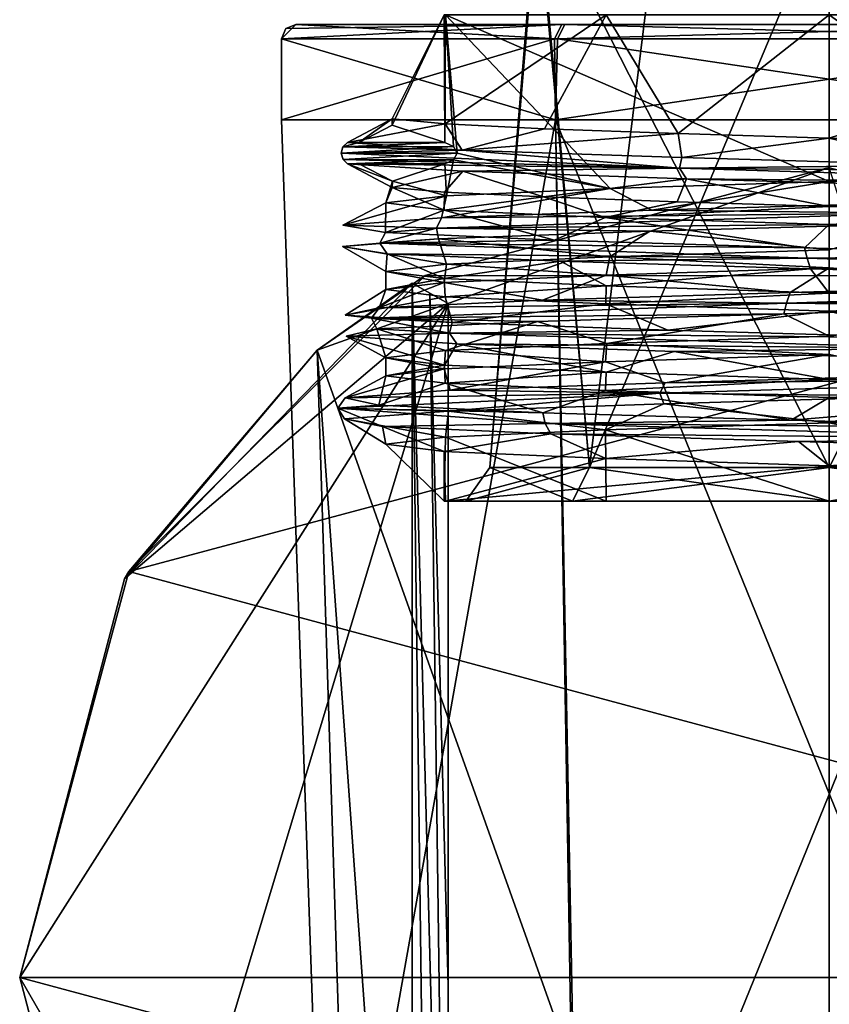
# Model space of a CAD drawing. Header units: millimetres. Extents: x -150 to 308, y -116 to 257.
# Tile 24 of 147: x 233 to 250, y -1 to 20. Entities that reach past the tile are written whole.
import ezdxf

# ---------------------------------------------------------------- set-up
doc = ezdxf.new("R2010")
doc.units = ezdxf.units.MM
doc.header["$LTSCALE"] = 81.481481
for name, color, linetype in [('123', 7, 'CONTINUOUS'), ('124', 7, 'CONTINUOUS'), ('125', 7, 'CONTINUOUS'), ('126', 7, 'CONTINUOUS'), ('129', 7, 'CONTINUOUS'), ('131', 7, 'CONTINUOUS'), ('132', 7, 'CONTINUOUS'), ('328', 7, 'CONTINUOUS'), ('329', 7, 'CONTINUOUS'), ('330', 7, 'CONTINUOUS'), ('331', 7, 'CONTINUOUS'), ('332', 7, 'CONTINUOUS'), ('333', 7, 'CONTINUOUS'), ('334', 7, 'CONTINUOUS'), ('335', 7, 'CONTINUOUS'), ('336', 7, 'CONTINUOUS'), ('339', 7, 'CONTINUOUS'), ('341', 7, 'CONTINUOUS'), ('342', 7, 'CONTINUOUS'), ('343', 7, 'CONTINUOUS'), ('344', 7, 'CONTINUOUS'), ('345', 7, 'CONTINUOUS'), ('374', 7, 'CONTINUOUS'), ('375', 7, 'CONTINUOUS'), ('376', 7, 'CONTINUOUS'), ('377', 7, 'CONTINUOUS'), ('55', 7, 'CONTINUOUS'), ('56', 7, 'CONTINUOUS'), ('57', 7, 'CONTINUOUS'), ('58', 7, 'CONTINUOUS'), ('59', 7, 'CONTINUOUS'), ('60', 7, 'CONTINUOUS'), ('64', 7, 'CONTINUOUS')]:
    doc.layers.add(name, color=color, linetype=linetype)

msp = doc.modelspace()

# ---------------------------------------------------------------- linework, layer by layer
at = {"layer": '123', "linetype": 'CONTINUOUS'}
for points in [[(241.514, 14.731, -84.1), (258.498, 14.723, -84.1), (235.289, 8.52, -84.1), (241.514, 14.731, -84.1)], [(258.498, 14.723, -84.1), (267, 0, -84.1), (235.289, 8.52, -84.1), (258.498, 14.723, -84.1)], [(235.289, 8.52, -84.1), (267, 0, -84.1), (233, 0, -84.1), (235.289, 8.52, -84.1)], [(233, 0, -84.1), (267, 0, -84.1), (264.711, -8.52, -84.1), (233, 0, -84.1)], [(241.502, -14.723, -84.1), (233, 0, -84.1), (264.711, -8.52, -84.1), (241.502, -14.723, -84.1)]]:
    msp.add_3dface(points, dxfattribs=at)
at = {"layer": '124', "linetype": 'CONTINUOUS'}
for points in [[(250, 17, -53.85), (241.514, 14.731, -84.1), (239.246, 13.166, -46.545), (250, 17, -53.85)], [(258.498, 14.723, -84.1), (241.514, 14.731, -84.1), (250, 17, -53.85), (258.498, 14.723, -84.1)], [(241.514, 14.731, -84.1), (235.289, 8.52, -84.1), (239.246, 13.166, -46.545), (241.514, 14.731, -84.1)], [(235.204, 8.37, -32.1), (241.242, 14.571, -32.1), (239.246, 13.166, -46.545), (235.204, 8.37, -32.1)], [(241.242, 14.571, -32.1), (241.242, 14.571, -34.374), (239.246, 13.166, -46.545), (241.242, 14.571, -32.1)], [(235.289, 8.52, -84.1), (235.204, 8.37, -32.1), (239.246, 13.166, -46.545), (235.289, 8.52, -84.1)], [(235.289, 8.52, -84.1), (233, 0, -84.1), (235.204, 8.37, -32.1), (235.289, 8.52, -84.1)], [(235.204, 8.37, -32.1), (233, 0, -84.1), (233, 0, -32.1), (235.204, 8.37, -32.1)]]:
    msp.add_3dface(points, dxfattribs=at)
at = {"layer": '125', "linetype": 'CONTINUOUS'}
for points in [[(241.242, 14.571, -34.374), (241.242, 14.571, -32.1), (241.614, 14.361, -33.981), (241.242, 14.571, -34.374)], [(241.614, 14.361, -33.981), (241.242, 14.571, -32.1), (242, 14.142, -33.609), (241.614, 14.361, -33.981)], [(242, 14.142, -33.609), (241.242, 14.571, -32.1), (242, 14.142, -32.1), (242, 14.142, -33.609)]]:
    msp.add_3dface(points, dxfattribs=at)
at = {"layer": '126', "linetype": 'CONTINUOUS'}
for points in [[(250, 17, -53.85), (239.246, 13.166, -46.545), (250, -17, -52.85), (250, 17, -53.85)], [(259.895, -13.823, -46.534), (250, 17, -53.85), (250, -17, -52.85), (259.895, -13.823, -46.534)], [(239.246, 13.166, -46.545), (241.242, 14.571, -34.374), (241.242, -14.571, -35.743), (239.246, 13.166, -46.545)], [(241.242, 14.571, -34.374), (241.614, 14.361, -33.981), (242, -14.142, -34.794), (241.242, 14.571, -34.374)], [(241.242, -14.571, -35.743), (241.242, 14.571, -34.374), (241.61, -14.363, -35.256), (241.242, -14.571, -35.743)], [(241.61, -14.363, -35.256), (241.242, 14.571, -34.374), (242, -14.142, -34.794), (241.61, -14.363, -35.256)], [(241.614, 14.361, -33.981), (242, 14.142, -33.609), (242, -0.18, -34.198), (241.614, 14.361, -33.981)], [(242, -14.142, -34.794), (241.614, 14.361, -33.981), (242, -0.18, -34.198), (242, -14.142, -34.794)], [(250, -17, -52.85), (239.246, 13.166, -46.545), (240.105, -13.823, -46.534), (250, -17, -52.85)], [(240.105, -13.823, -46.534), (239.246, 13.166, -46.545), (241.242, -14.571, -35.743), (240.105, -13.823, -46.534)]]:
    msp.add_3dface(points, dxfattribs=at)
at = {"layer": '129', "linetype": 'CONTINUOUS'}
for points in [[(233, 0, -84.1), (241.502, -14.723, -84.1), (233, 0, -32.1), (233, 0, -84.1)], [(233, 0, -32.1), (241.502, -14.723, -84.1), (235.204, -8.37, -32.1), (233, 0, -32.1)]]:
    msp.add_3dface(points, dxfattribs=at)
at = {"layer": '131', "linetype": 'CONTINUOUS'}
for points in [[(241.242, 14.571, -32.1), (235.204, 8.37, -32.1), (242, 14.142, -32.1), (241.242, 14.571, -32.1)], [(235.204, 8.37, -32.1), (233, 0, -32.1), (242, 14.142, -32.1), (235.204, 8.37, -32.1)], [(242, 14.142, -32.1), (233, 0, -32.1), (235.204, -8.37, -32.1), (242, 14.142, -32.1)], [(242, 14.142, -32.1), (235.204, -8.37, -32.1), (242, -14.142, -32.1), (242, 14.142, -32.1)]]:
    msp.add_3dface(points, dxfattribs=at)
at = {"layer": '132', "linetype": 'CONTINUOUS'}
for points in [[(242, 14.142, -33.609), (242, 14.142, -32.1), (242, -14.142, -32.1), (242, 14.142, -33.609)], [(242, -0.18, -34.198), (242, 14.142, -33.609), (242, -14.142, -32.1), (242, -0.18, -34.198)], [(242, -14.142, -34.794), (242, -0.18, -34.198), (242, -14.142, -32.1), (242, -14.142, -34.794)]]:
    msp.add_3dface(points, dxfattribs=at)
at = {"layer": '328', "linetype": 'CONTINUOUS'}
for points in [[(250, 20.2, -51.416), (258.057, 20.2, -46.773), (250, 17.613, -51.416), (250, 20.2, -51.416)], [(250, 17.613, -51.416), (258.057, 20.2, -46.773), (254.686, 17.461, -50.151), (250, 17.613, -51.416)], [(254.688, 20.2, -34.051), (250, 20.2, -32.785), (254.627, 16.856, -34.015), (254.688, 20.2, -34.051)], [(254.627, 16.856, -34.015), (250, 20.2, -32.785), (250, 16.708, -32.785), (254.627, 16.856, -34.015)]]:
    msp.add_3dface(points, dxfattribs=at)
at = {"layer": '329', "linetype": 'CONTINUOUS'}
for points in [[(241.929, 17.522, -37.449), (241.911, 20.2, -46.718), (240.818, 17.888, -40.53), (241.929, 17.522, -37.449)], [(240.818, 17.888, -40.53), (241.911, 20.2, -46.718), (240.823, 18.018, -43.701), (240.818, 17.888, -40.53)], [(240.823, 18.018, -43.701), (241.911, 20.2, -46.718), (241.937, 17.916, -46.765), (240.823, 18.018, -43.701)], [(241.943, 20.2, -37.427), (241.911, 20.2, -46.718), (241.929, 17.522, -37.449), (241.943, 20.2, -37.427)], [(241.911, 20.2, -46.718), (245.312, 20.2, -50.149), (241.937, 17.916, -46.765), (241.911, 20.2, -46.718)], [(242.107, 17.438, -37.152), (241.943, 20.2, -37.427), (241.929, 17.522, -37.449), (242.107, 17.438, -37.152)], [(241.937, 17.916, -46.765), (245.312, 20.2, -50.149), (244.023, 17.813, -49.245), (241.937, 17.916, -46.765)], [(250, 20.2, -32.785), (241.943, 20.2, -37.427), (250, 16.708, -32.785), (250, 20.2, -32.785)], [(250, 16.708, -32.785), (241.943, 20.2, -37.427), (245.398, 16.557, -34.001), (250, 16.708, -32.785)], [(242.188, 17.3, -37.025), (241.943, 20.2, -37.427), (242.107, 17.438, -37.152), (242.188, 17.3, -37.025)], [(241.943, 20.2, -37.427), (242.188, 17.3, -37.025), (245.398, 16.557, -34.001), (241.943, 20.2, -37.427)], [(244.023, 17.813, -49.245), (245.312, 20.2, -50.149), (246.823, 17.715, -50.857), (244.023, 17.813, -49.245)], [(245.312, 20.2, -50.149), (250, 20.2, -51.416), (246.823, 17.715, -50.857), (245.312, 20.2, -50.149)], [(250, 20.2, -51.416), (250, 17.613, -51.416), (246.823, 17.715, -50.857), (250, 20.2, -51.416)], [(242.107, 17.162, -37.152), (241.929, 17.078, -37.449), (241.96, 16.404, -37.394), (242.107, 17.162, -37.152)], [(245.398, 16.557, -34.001), (242.107, 17.162, -37.152), (241.96, 16.404, -37.394), (245.398, 16.557, -34.001)], [(242.188, 17.3, -37.025), (242.107, 17.162, -37.152), (245.398, 16.557, -34.001), (242.188, 17.3, -37.025)], [(241.929, 17.078, -37.449), (240.825, 16.715, -40.488), (241.96, 16.404, -37.394), (241.929, 17.078, -37.449)], [(240.825, 16.715, -40.488), (240.823, 16.582, -43.701), (240.685, 16.254, -42.067), (240.825, 16.715, -40.488)], [(241.96, 16.404, -37.394), (240.825, 16.715, -40.488), (240.685, 16.254, -42.067), (241.96, 16.404, -37.394)], [(240.685, 16.254, -42.067), (240.823, 16.582, -43.701), (241.912, 16.104, -46.722), (240.685, 16.254, -42.067)], [(241.912, 16.104, -46.722), (240.823, 16.582, -43.701), (241.922, 16.481, -46.739), (241.912, 16.104, -46.722)], [(244, 16.383, -49.226), (241.912, 16.104, -46.722), (241.922, 16.481, -46.739), (244, 16.383, -49.226)], [(245.291, 15.952, -50.138), (241.912, 16.104, -46.722), (244, 16.383, -49.226), (245.291, 15.952, -50.138)], [(246.802, 16.279, -50.849), (245.291, 15.952, -50.138), (244, 16.383, -49.226), (246.802, 16.279, -50.849)], [(250, 16.179, -51.416), (245.291, 15.952, -50.138), (246.802, 16.279, -50.849), (250, 16.179, -51.416)], [(250, 15.799, -51.416), (245.291, 15.952, -50.138), (250, 16.179, -51.416), (250, 15.799, -51.416)]]:
    msp.add_3dface(points, dxfattribs=at)
at = {"layer": '330', "linetype": 'CONTINUOUS'}
for points in [[(240.823, 16.582, -43.701), (240.825, 16.715, -40.488), (239.882, 17.078, -43.865), (240.823, 16.582, -43.701)], [(239.882, 17.078, -43.865), (240.825, 16.715, -40.488), (240.118, 17.078, -40.406), (239.882, 17.078, -43.865)], [(240.825, 16.715, -40.488), (241.929, 17.078, -37.449), (240.118, 17.078, -40.406), (240.825, 16.715, -40.488)]]:
    msp.add_3dface(points, dxfattribs=at)
at = {"layer": '331', "linetype": 'CONTINUOUS'}
for points in [[(240.823, 16.582, -43.701), (239.882, 17.078, -43.865), (242.308, 16.922, -48.902), (240.823, 16.582, -43.701)], [(241.922, 16.481, -46.739), (240.823, 16.582, -43.701), (242.308, 16.922, -48.902), (241.922, 16.481, -46.739)], [(244, 16.383, -49.226), (241.922, 16.481, -46.739), (242.308, 16.922, -48.902), (244, 16.383, -49.226)], [(247.004, 16.761, -51.924), (244, 16.383, -49.226), (242.308, 16.922, -48.902), (247.004, 16.761, -51.924)], [(246.802, 16.279, -50.849), (244, 16.383, -49.226), (247.004, 16.761, -51.924), (246.802, 16.279, -50.849)], [(250, 16.179, -51.416), (246.802, 16.279, -50.849), (247.004, 16.761, -51.924), (250, 16.179, -51.416)], [(252.55, 16.602, -52.049), (250, 16.179, -51.416), (247.004, 16.761, -51.924), (252.55, 16.602, -52.049)], [(254.706, 16.027, -50.139), (250, 16.179, -51.416), (252.55, 16.602, -52.049), (254.706, 16.027, -50.139)], [(246.23, 15.662, -32.548), (250, 15.27, -32.785), (251.73, 15.818, -31.977), (246.23, 15.662, -32.548)], [(239.781, 15.344, -41.059), (241.962, 14.973, -37.392), (241.794, 15.502, -35.927), (239.781, 15.344, -41.059)], [(241.794, 15.502, -35.927), (245.388, 15.123, -34.006), (246.23, 15.662, -32.548), (241.794, 15.502, -35.927)], [(241.962, 14.973, -37.392), (245.388, 15.123, -34.006), (241.794, 15.502, -35.927), (241.962, 14.973, -37.392)], [(245.388, 15.123, -34.006), (250, 15.27, -32.785), (246.23, 15.662, -32.548), (245.388, 15.123, -34.006)], [(240.685, 14.819, -42.06), (241.962, 14.973, -37.392), (239.781, 15.344, -41.059), (240.685, 14.819, -42.06)], [(240.717, 15.187, -46.494), (240.685, 14.819, -42.06), (239.781, 15.344, -41.059), (240.717, 15.187, -46.494)], [(241.911, 14.667, -46.72), (240.685, 14.819, -42.06), (240.717, 15.187, -46.494), (241.911, 14.667, -46.72)], [(244.356, 15.031, -50.679), (241.911, 14.667, -46.72), (240.717, 15.187, -46.494), (244.356, 15.031, -50.679)], [(245.311, 14.517, -50.15), (241.911, 14.667, -46.72), (244.356, 15.031, -50.679), (245.311, 14.517, -50.15)], [(249.602, 14.874, -52.361), (245.311, 14.517, -50.15), (244.356, 15.031, -50.679), (249.602, 14.874, -52.361)], [(250, 14.365, -51.416), (245.311, 14.517, -50.15), (249.602, 14.874, -52.361), (250, 14.365, -51.416)], [(255.008, 14.714, -51.067), (250, 14.365, -51.416), (249.602, 14.874, -52.361), (255.008, 14.714, -51.067)], [(254.705, 14.211, -50.14), (250, 14.365, -51.416), (255.008, 14.714, -51.067), (254.705, 14.211, -50.14)], [(249.048, 13.926, -31.873), (250, 13.456, -32.785), (254.502, 14.086, -32.869), (249.048, 13.926, -31.873)], [(243.872, 13.77, -33.858), (245.325, 13.307, -34.043), (249.048, 13.926, -31.873), (243.872, 13.77, -33.858)], [(245.325, 13.307, -34.043), (250, 13.456, -32.785), (249.048, 13.926, -31.873), (245.325, 13.307, -34.043)], [(240.499, 13.615, -38.206), (241.944, 13.157, -37.422), (243.872, 13.77, -33.858), (240.499, 13.615, -38.206)], [(241.944, 13.157, -37.422), (245.325, 13.307, -34.043), (243.872, 13.77, -33.858), (241.944, 13.157, -37.422)], [(239.856, 13.457, -43.7), (240.685, 13.004, -42.074), (240.499, 13.615, -38.206), (239.856, 13.457, -43.7)], [(241.918, 12.853, -46.733), (240.685, 13.004, -42.074), (239.856, 13.457, -43.7), (241.918, 12.853, -46.733)], [(242.178, 13.296, -48.756), (241.918, 12.853, -46.733), (239.856, 13.457, -43.7), (242.178, 13.296, -48.756)], [(240.685, 13.004, -42.074), (241.944, 13.157, -37.422), (240.499, 13.615, -38.206), (240.685, 13.004, -42.074)], [(245.312, 12.704, -50.15), (241.918, 12.853, -46.733), (242.178, 13.296, -48.756), (245.312, 12.704, -50.15)], [(246.742, 13.14, -51.841), (245.312, 12.704, -50.15), (242.178, 13.296, -48.756), (246.742, 13.14, -51.841)], [(250, 12.55, -51.416), (245.312, 12.704, -50.15), (246.742, 13.14, -51.841), (250, 12.55, -51.416)], [(252.282, 12.984, -52.112), (250, 12.55, -51.416), (246.742, 13.14, -51.841), (252.282, 12.984, -52.112)], [(254.641, 12.398, -50.177), (250, 12.55, -51.416), (252.282, 12.984, -52.112), (254.641, 12.398, -50.177)], [(246.528, 12.041, -32.435), (250, 11.643, -32.785), (252.026, 12.199, -32.033), (246.528, 12.041, -32.435)], [(250, 11.643, -32.785), (254.66, 11.793, -34.034), (252.026, 12.199, -32.033), (250, 11.643, -32.785)], [(242.004, 11.882, -35.653), (245.3, 11.492, -34.057), (246.528, 12.041, -32.435), (242.004, 11.882, -35.653)], [(245.3, 11.492, -34.057), (250, 11.643, -32.785), (246.528, 12.041, -32.435), (245.3, 11.492, -34.057)], [(239.82, 11.725, -40.747), (241.939, 11.341, -37.431), (242.004, 11.882, -35.653), (239.82, 11.725, -40.747)], [(241.939, 11.341, -37.431), (245.3, 11.492, -34.057), (242.004, 11.882, -35.653), (241.939, 11.341, -37.431)], [(240.685, 11.19, -42.061), (241.939, 11.341, -37.431), (239.82, 11.725, -40.747), (240.685, 11.19, -42.061)], [(240.62, 11.567, -46.278), (240.685, 11.19, -42.061), (239.82, 11.725, -40.747), (240.62, 11.567, -46.278)], [(241.91, 11.04, -46.719), (240.685, 11.19, -42.061), (240.62, 11.567, -46.278), (241.91, 11.04, -46.719)], [(244.151, 11.409, -50.541), (241.91, 11.04, -46.719), (240.62, 11.567, -46.278), (244.151, 11.409, -50.541)], [(245.305, 10.89, -50.146), (241.91, 11.04, -46.719), (244.151, 11.409, -50.541), (245.305, 10.89, -50.146)], [(249.356, 11.25, -52.351), (245.305, 10.89, -50.146), (244.151, 11.409, -50.541), (249.356, 11.25, -52.351)], [(250, 10.735, -51.416), (245.305, 10.89, -50.146), (249.356, 11.25, -52.351), (250, 10.735, -51.416)], [(254.742, 11.094, -51.211), (250, 10.735, -51.416), (249.356, 11.25, -52.351), (254.742, 11.094, -51.211)], [(253.564, 10.623, -50.707), (250, 10.735, -51.416), (254.742, 11.094, -51.211), (253.564, 10.623, -50.707)]]:
    msp.add_3dface(points, dxfattribs=at)
at = {"layer": '332', "linetype": 'CONTINUOUS'}
for points in [[(250, 15.799, -51.416), (250, 16.179, -51.416), (254.706, 16.027, -50.139), (250, 15.799, -51.416)], [(250, 15.799, -51.416), (254.706, 16.027, -50.139), (254.677, 15.648, -50.156), (250, 15.799, -51.416)]]:
    msp.add_3dface(points, dxfattribs=at)
at = {"layer": '333', "linetype": 'CONTINUOUS'}
for points in [[(240.823, 18.018, -43.701), (241.937, 17.916, -46.765), (239.882, 17.522, -43.865), (240.823, 18.018, -43.701)], [(239.882, 17.522, -43.865), (241.937, 17.916, -46.765), (242.29, 17.361, -48.882), (239.882, 17.522, -43.865)], [(241.937, 17.916, -46.765), (244.023, 17.813, -49.245), (242.29, 17.361, -48.882), (241.937, 17.916, -46.765)], [(244.023, 17.813, -49.245), (246.823, 17.715, -50.857), (242.29, 17.361, -48.882), (244.023, 17.813, -49.245)], [(242.29, 17.361, -48.882), (246.823, 17.715, -50.857), (246.9, 17.206, -51.892), (242.29, 17.361, -48.882)], [(246.823, 17.715, -50.857), (250, 17.613, -51.416), (246.9, 17.206, -51.892), (246.823, 17.715, -50.857)], [(246.9, 17.206, -51.892), (250, 17.613, -51.416), (252.403, 17.05, -52.086), (246.9, 17.206, -51.892)], [(250, 17.613, -51.416), (254.686, 17.461, -50.151), (252.403, 17.05, -52.086), (250, 17.613, -51.416)], [(254.627, 16.856, -34.015), (250, 16.708, -32.785), (251.758, 16.259, -31.982), (254.627, 16.856, -34.015)], [(245.398, 16.557, -34.001), (241.96, 16.404, -37.394), (241.859, 15.945, -35.841), (245.398, 16.557, -34.001)], [(246.275, 16.101, -32.531), (245.398, 16.557, -34.001), (241.859, 15.945, -35.841), (246.275, 16.101, -32.531)], [(250, 16.708, -32.785), (245.398, 16.557, -34.001), (246.275, 16.101, -32.531), (250, 16.708, -32.785)], [(251.758, 16.259, -31.982), (250, 16.708, -32.785), (246.275, 16.101, -32.531), (251.758, 16.259, -31.982)], [(241.96, 16.404, -37.394), (240.685, 16.254, -42.067), (239.788, 15.788, -40.996), (241.96, 16.404, -37.394)], [(241.859, 15.945, -35.841), (241.96, 16.404, -37.394), (239.788, 15.788, -40.996), (241.859, 15.945, -35.841)], [(239.788, 15.788, -40.996), (240.685, 16.254, -42.067), (240.679, 15.632, -46.413), (239.788, 15.788, -40.996)], [(240.685, 16.254, -42.067), (241.912, 16.104, -46.722), (240.679, 15.632, -46.413), (240.685, 16.254, -42.067)], [(240.679, 15.632, -46.413), (241.912, 16.104, -46.722), (244.233, 15.473, -50.596), (240.679, 15.632, -46.413)], [(241.912, 16.104, -46.722), (245.291, 15.952, -50.138), (244.233, 15.473, -50.596), (241.912, 16.104, -46.722)], [(244.233, 15.473, -50.596), (245.291, 15.952, -50.138), (249.478, 15.316, -52.355), (244.233, 15.473, -50.596)], [(245.291, 15.952, -50.138), (250, 15.799, -51.416), (249.478, 15.316, -52.355), (245.291, 15.952, -50.138)], [(249.478, 15.316, -52.355), (250, 15.799, -51.416), (254.889, 15.159, -51.133), (249.478, 15.316, -52.355)], [(250, 15.799, -51.416), (254.677, 15.648, -50.156), (254.889, 15.159, -51.133), (250, 15.799, -51.416)], [(249.181, 14.374, -31.862), (250, 14.894, -32.785), (245.317, 14.739, -34.047), (249.181, 14.374, -31.862)], [(254.62, 14.53, -32.927), (250, 14.894, -32.785), (249.181, 14.374, -31.862), (254.62, 14.53, -32.927)], [(241.915, 14.588, -37.473), (243.978, 14.214, -33.78), (245.317, 14.739, -34.047), (241.915, 14.588, -37.473)], [(243.978, 14.214, -33.78), (249.181, 14.374, -31.862), (245.317, 14.739, -34.047), (243.978, 14.214, -33.78)], [(240.55, 14.057, -38.084), (243.978, 14.214, -33.78), (241.915, 14.588, -37.473), (240.55, 14.057, -38.084)], [(240.685, 14.438, -42.136), (240.55, 14.057, -38.084), (241.915, 14.588, -37.473), (240.685, 14.438, -42.136)], [(239.836, 13.9, -43.568), (240.55, 14.057, -38.084), (240.685, 14.438, -42.136), (239.836, 13.9, -43.568)], [(241.937, 14.288, -46.765), (239.836, 13.9, -43.568), (240.685, 14.438, -42.136), (241.937, 14.288, -46.765)], [(242.079, 13.744, -48.637), (239.836, 13.9, -43.568), (241.937, 14.288, -46.765), (242.079, 13.744, -48.637)], [(245.306, 14.136, -50.147), (242.079, 13.744, -48.637), (241.937, 14.288, -46.765), (245.306, 14.136, -50.147)], [(246.611, 13.585, -51.796), (242.079, 13.744, -48.637), (245.306, 14.136, -50.147), (246.611, 13.585, -51.796)], [(250, 13.985, -51.416), (246.611, 13.585, -51.796), (245.306, 14.136, -50.147), (250, 13.985, -51.416)], [(252.158, 13.426, -52.139), (246.611, 13.585, -51.796), (250, 13.985, -51.416), (252.158, 13.426, -52.139)], [(254.653, 13.836, -50.17), (252.158, 13.426, -52.139), (250, 13.985, -51.416), (254.653, 13.836, -50.17)], [(245.301, 12.924, -34.056), (246.555, 12.482, -32.425), (250, 13.078, -32.785), (245.301, 12.924, -34.056)], [(246.555, 12.482, -32.425), (252.069, 12.638, -32.042), (250, 13.078, -32.785), (246.555, 12.482, -32.425)], [(241.915, 12.775, -37.473), (242.039, 12.326, -35.609), (245.301, 12.924, -34.056), (241.915, 12.775, -37.473)], [(242.039, 12.326, -35.609), (246.555, 12.482, -32.425), (245.301, 12.924, -34.056), (242.039, 12.326, -35.609)], [(239.831, 12.168, -40.664), (242.039, 12.326, -35.609), (241.915, 12.775, -37.473), (239.831, 12.168, -40.664)], [(240.685, 12.625, -42.113), (239.831, 12.168, -40.664), (241.915, 12.775, -37.473), (240.685, 12.625, -42.113)], [(240.544, 12.01, -46.103), (239.831, 12.168, -40.664), (240.685, 12.625, -42.113), (240.544, 12.01, -46.103)], [(241.932, 12.473, -46.756), (240.544, 12.01, -46.103), (240.685, 12.625, -42.113), (241.932, 12.473, -46.756)], [(243.982, 11.854, -50.421), (240.544, 12.01, -46.103), (241.932, 12.473, -46.756), (243.982, 11.854, -50.421)], [(245.302, 12.322, -50.144), (243.982, 11.854, -50.421), (241.932, 12.473, -46.756), (245.302, 12.322, -50.144)], [(249.202, 11.698, -52.34), (243.982, 11.854, -50.421), (245.302, 12.322, -50.144), (249.202, 11.698, -52.34)], [(250, 12.172, -51.416), (249.202, 11.698, -52.34), (245.302, 12.322, -50.144), (250, 12.172, -51.416)], [(253.58, 12.057, -50.7), (249.202, 11.698, -52.34), (250, 12.172, -51.416), (253.58, 12.057, -50.7)], [(254.644, 11.539, -51.261), (249.202, 11.698, -52.34), (253.58, 12.057, -50.7), (254.644, 11.539, -51.261)]]:
    msp.add_3dface(points, dxfattribs=at)
at = {"layer": '334', "linetype": 'CONTINUOUS'}
for points in [[(240.823, 18.018, -43.701), (239.882, 17.522, -43.865), (240.118, 17.522, -40.406), (240.823, 18.018, -43.701)], [(240.818, 17.888, -40.53), (240.823, 18.018, -43.701), (240.118, 17.522, -40.406), (240.818, 17.888, -40.53)], [(241.929, 17.522, -37.449), (240.818, 17.888, -40.53), (240.118, 17.522, -40.406), (241.929, 17.522, -37.449)]]:
    msp.add_3dface(points, dxfattribs=at)
at = {"layer": '335', "linetype": 'CONTINUOUS'}
for points in [[(242.188, 17.3, -37.025), (242.107, 17.438, -37.152), (239.749, 17.3, -43.888), (242.188, 17.3, -37.025)], [(239.749, 17.3, -43.888), (242.107, 17.438, -37.152), (239.786, 17.431, -43.882), (239.749, 17.3, -43.888)], [(242.107, 17.438, -37.152), (241.929, 17.522, -37.449), (239.786, 17.431, -43.882), (242.107, 17.438, -37.152)], [(241.929, 17.522, -37.449), (240.118, 17.522, -40.406), (239.786, 17.431, -43.882), (241.929, 17.522, -37.449)], [(240.118, 17.522, -40.406), (239.882, 17.522, -43.865), (239.786, 17.431, -43.882), (240.118, 17.522, -40.406)], [(239.79, 17.163, -43.881), (242.188, 17.3, -37.025), (239.749, 17.3, -43.888), (239.79, 17.163, -43.881)], [(242.107, 17.162, -37.152), (242.188, 17.3, -37.025), (239.79, 17.163, -43.881), (242.107, 17.162, -37.152)], [(239.882, 17.078, -43.865), (242.107, 17.162, -37.152), (239.79, 17.163, -43.881), (239.882, 17.078, -43.865)], [(242.107, 17.162, -37.152), (239.882, 17.078, -43.865), (240.118, 17.078, -40.406), (242.107, 17.162, -37.152)], [(241.929, 17.078, -37.449), (242.107, 17.162, -37.152), (240.118, 17.078, -40.406), (241.929, 17.078, -37.449)]]:
    msp.add_3dface(points, dxfattribs=at)
at = {"layer": '336', "linetype": 'CONTINUOUS'}
for points in [[(242.29, 17.361, -48.882), (239.749, 17.3, -43.888), (239.786, 17.431, -43.882), (242.29, 17.361, -48.882)], [(239.749, 17.3, -43.888), (242.29, 17.361, -48.882), (246.851, 16.985, -52.017), (239.749, 17.3, -43.888)], [(239.882, 17.522, -43.865), (242.29, 17.361, -48.882), (239.786, 17.431, -43.882), (239.882, 17.522, -43.865)], [(242.29, 17.361, -48.882), (246.9, 17.206, -51.892), (246.851, 16.985, -52.017), (242.29, 17.361, -48.882)], [(239.79, 17.163, -43.881), (239.749, 17.3, -43.888), (246.851, 16.985, -52.017), (239.79, 17.163, -43.881)], [(239.882, 17.078, -43.865), (239.79, 17.163, -43.881), (246.851, 16.985, -52.017), (239.882, 17.078, -43.865)], [(246.9, 17.206, -51.892), (252.403, 17.05, -52.086), (246.851, 16.985, -52.017), (246.9, 17.206, -51.892)], [(242.308, 16.922, -48.902), (239.882, 17.078, -43.865), (246.851, 16.985, -52.017), (242.308, 16.922, -48.902)], [(247.004, 16.761, -51.924), (242.308, 16.922, -48.902), (246.851, 16.985, -52.017), (247.004, 16.761, -51.924)], [(252.403, 17.05, -52.086), (257.219, 16.891, -49.404), (246.851, 16.985, -52.017), (252.403, 17.05, -52.086)], [(247.004, 16.761, -51.924), (246.851, 16.985, -52.017), (257.344, 16.67, -49.471), (247.004, 16.761, -51.924)], [(246.851, 16.985, -52.017), (257.219, 16.891, -49.404), (257.344, 16.67, -49.471), (246.851, 16.985, -52.017)], [(252.55, 16.602, -52.049), (247.004, 16.761, -51.924), (257.344, 16.67, -49.471), (252.55, 16.602, -52.049)], [(251.758, 16.259, -31.982), (246.275, 16.101, -32.531), (251.823, 16.04, -31.856), (251.758, 16.259, -31.982)], [(241.859, 15.945, -35.841), (239.788, 15.788, -40.996), (241.754, 15.725, -35.754), (241.859, 15.945, -35.841)], [(251.73, 15.818, -31.977), (251.823, 16.04, -31.856), (241.754, 15.725, -35.754), (251.73, 15.818, -31.977)], [(251.823, 16.04, -31.856), (241.859, 15.945, -35.841), (241.754, 15.725, -35.754), (251.823, 16.04, -31.856)], [(246.275, 16.101, -32.531), (241.859, 15.945, -35.841), (251.823, 16.04, -31.856), (246.275, 16.101, -32.531)], [(239.788, 15.788, -40.996), (240.679, 15.632, -46.413), (241.754, 15.725, -35.754), (239.788, 15.788, -40.996)], [(241.794, 15.502, -35.927), (241.754, 15.725, -35.754), (240.564, 15.41, -46.485), (241.794, 15.502, -35.927)], [(241.754, 15.725, -35.754), (240.679, 15.632, -46.413), (240.564, 15.41, -46.485), (241.754, 15.725, -35.754)], [(246.23, 15.662, -32.548), (251.73, 15.818, -31.977), (241.754, 15.725, -35.754), (246.23, 15.662, -32.548)], [(241.794, 15.502, -35.927), (246.23, 15.662, -32.548), (241.754, 15.725, -35.754), (241.794, 15.502, -35.927)], [(239.781, 15.344, -41.059), (241.794, 15.502, -35.927), (240.564, 15.41, -46.485), (239.781, 15.344, -41.059)], [(240.679, 15.632, -46.413), (244.233, 15.473, -50.596), (240.564, 15.41, -46.485), (240.679, 15.632, -46.413)], [(240.717, 15.187, -46.494), (239.781, 15.344, -41.059), (240.564, 15.41, -46.485), (240.717, 15.187, -46.494)], [(244.233, 15.473, -50.596), (249.478, 15.316, -52.355), (240.564, 15.41, -46.485), (244.233, 15.473, -50.596)], [(240.717, 15.187, -46.494), (240.564, 15.41, -46.485), (249.534, 15.095, -52.495), (240.717, 15.187, -46.494)], [(240.564, 15.41, -46.485), (249.478, 15.316, -52.355), (249.534, 15.095, -52.495), (240.564, 15.41, -46.485)], [(249.478, 15.316, -52.355), (254.889, 15.159, -51.133), (249.534, 15.095, -52.495), (249.478, 15.316, -52.355)], [(244.356, 15.031, -50.679), (240.717, 15.187, -46.494), (249.534, 15.095, -52.495), (244.356, 15.031, -50.679)], [(249.602, 14.874, -52.361), (244.356, 15.031, -50.679), (249.534, 15.095, -52.495), (249.602, 14.874, -52.361)], [(254.889, 15.159, -51.133), (258.851, 15.004, -47.31), (249.534, 15.095, -52.495), (254.889, 15.159, -51.133)], [(249.602, 14.874, -52.361), (249.534, 15.095, -52.495), (259.006, 14.78, -47.312), (249.602, 14.874, -52.361)], [(249.534, 15.095, -52.495), (258.851, 15.004, -47.31), (259.006, 14.78, -47.312), (249.534, 15.095, -52.495)], [(255.008, 14.714, -51.067), (249.602, 14.874, -52.361), (259.006, 14.78, -47.312), (255.008, 14.714, -51.067)], [(258.619, 14.243, -36.519), (258.781, 14.465, -36.517), (249.101, 14.15, -31.734), (258.619, 14.243, -36.519)], [(258.781, 14.465, -36.517), (249.181, 14.374, -31.862), (249.101, 14.15, -31.734), (258.781, 14.465, -36.517)], [(254.62, 14.53, -32.927), (249.181, 14.374, -31.862), (258.781, 14.465, -36.517), (254.62, 14.53, -32.927)], [(249.181, 14.374, -31.862), (243.978, 14.214, -33.78), (249.101, 14.15, -31.734), (249.181, 14.374, -31.862)], [(240.55, 14.057, -38.084), (239.836, 13.9, -43.568), (240.389, 13.835, -38.112), (240.55, 14.057, -38.084)], [(249.048, 13.926, -31.873), (249.101, 14.15, -31.734), (240.389, 13.835, -38.112), (249.048, 13.926, -31.873)], [(249.101, 14.15, -31.734), (240.55, 14.057, -38.084), (240.389, 13.835, -38.112), (249.101, 14.15, -31.734)], [(243.978, 14.214, -33.78), (240.55, 14.057, -38.084), (249.101, 14.15, -31.734), (243.978, 14.214, -33.78)], [(249.048, 13.926, -31.873), (254.502, 14.086, -32.869), (249.101, 14.15, -31.734), (249.048, 13.926, -31.873)], [(254.502, 14.086, -32.869), (258.619, 14.243, -36.519), (249.101, 14.15, -31.734), (254.502, 14.086, -32.869)], [(239.836, 13.9, -43.568), (242.079, 13.744, -48.637), (240.389, 13.835, -38.112), (239.836, 13.9, -43.568)], [(243.872, 13.77, -33.858), (249.048, 13.926, -31.873), (240.389, 13.835, -38.112), (243.872, 13.77, -33.858)], [(240.499, 13.615, -38.206), (243.872, 13.77, -33.858), (240.389, 13.835, -38.112), (240.499, 13.615, -38.206)], [(240.499, 13.615, -38.206), (240.389, 13.835, -38.112), (242.026, 13.52, -48.785), (240.499, 13.615, -38.206)], [(240.389, 13.835, -38.112), (242.079, 13.744, -48.637), (242.026, 13.52, -48.785), (240.389, 13.835, -38.112)], [(242.079, 13.744, -48.637), (246.611, 13.585, -51.796), (242.026, 13.52, -48.785), (242.079, 13.744, -48.637)], [(239.856, 13.457, -43.7), (240.499, 13.615, -38.206), (242.026, 13.52, -48.785), (239.856, 13.457, -43.7)], [(242.178, 13.296, -48.756), (239.856, 13.457, -43.7), (242.026, 13.52, -48.785), (242.178, 13.296, -48.756)], [(246.611, 13.585, -51.796), (252.158, 13.426, -52.139), (242.026, 13.52, -48.785), (246.611, 13.585, -51.796)], [(242.178, 13.296, -48.756), (242.026, 13.52, -48.785), (252.249, 13.205, -52.259), (242.178, 13.296, -48.756)], [(242.026, 13.52, -48.785), (252.158, 13.426, -52.139), (252.249, 13.205, -52.259), (242.026, 13.52, -48.785)], [(246.742, 13.14, -51.841), (242.178, 13.296, -48.756), (252.249, 13.205, -52.259), (246.742, 13.14, -51.841)], [(252.282, 12.984, -52.112), (246.742, 13.14, -51.841), (252.249, 13.205, -52.259), (252.282, 12.984, -52.112)], [(252.069, 12.638, -32.042), (246.555, 12.482, -32.425), (257.03, 12.575, -34.429), (252.069, 12.638, -32.042)], [(246.555, 12.482, -32.425), (242.039, 12.326, -35.609), (246.44, 12.26, -32.323), (246.555, 12.482, -32.425)], [(252.026, 12.199, -32.033), (257.03, 12.575, -34.429), (246.44, 12.26, -32.323), (252.026, 12.199, -32.033)], [(257.03, 12.575, -34.429), (246.555, 12.482, -32.425), (246.44, 12.26, -32.323), (257.03, 12.575, -34.429)], [(242.004, 11.882, -35.653), (246.44, 12.26, -32.323), (239.683, 11.945, -40.744), (242.004, 11.882, -35.653)], [(246.44, 12.26, -32.323), (239.831, 12.168, -40.664), (239.683, 11.945, -40.744), (246.44, 12.26, -32.323)], [(242.039, 12.326, -35.609), (239.831, 12.168, -40.664), (246.44, 12.26, -32.323), (242.039, 12.326, -35.609)], [(242.004, 11.882, -35.653), (246.528, 12.041, -32.435), (246.44, 12.26, -32.323), (242.004, 11.882, -35.653)], [(246.528, 12.041, -32.435), (252.026, 12.199, -32.033), (246.44, 12.26, -32.323), (246.528, 12.041, -32.435)], [(239.831, 12.168, -40.664), (240.544, 12.01, -46.103), (239.683, 11.945, -40.744), (239.831, 12.168, -40.664)], [(240.544, 12.01, -46.103), (243.982, 11.854, -50.421), (239.683, 11.945, -40.744), (240.544, 12.01, -46.103)], [(240.62, 11.567, -46.278), (239.82, 11.725, -40.747), (239.683, 11.945, -40.744), (240.62, 11.567, -46.278)], [(240.62, 11.567, -46.278), (239.683, 11.945, -40.744), (244.035, 11.63, -50.626), (240.62, 11.567, -46.278)], [(239.82, 11.725, -40.747), (242.004, 11.882, -35.653), (239.683, 11.945, -40.744), (239.82, 11.725, -40.747)], [(239.683, 11.945, -40.744), (243.982, 11.854, -50.421), (244.035, 11.63, -50.626), (239.683, 11.945, -40.744)], [(243.982, 11.854, -50.421), (249.202, 11.698, -52.34), (244.035, 11.63, -50.626), (243.982, 11.854, -50.421)], [(244.151, 11.409, -50.541), (240.62, 11.567, -46.278), (244.035, 11.63, -50.626), (244.151, 11.409, -50.541)], [(249.202, 11.698, -52.34), (254.644, 11.539, -51.261), (244.035, 11.63, -50.626), (249.202, 11.698, -52.34)], [(244.151, 11.409, -50.541), (244.035, 11.63, -50.626), (254.809, 11.315, -51.327), (244.151, 11.409, -50.541)], [(244.035, 11.63, -50.626), (254.644, 11.539, -51.261), (254.809, 11.315, -51.327), (244.035, 11.63, -50.626)], [(249.356, 11.25, -52.351), (244.151, 11.409, -50.541), (254.809, 11.315, -51.327), (249.356, 11.25, -52.351)], [(254.742, 11.094, -51.211), (249.356, 11.25, -52.351), (254.809, 11.315, -51.327), (254.742, 11.094, -51.211)]]:
    msp.add_3dface(points, dxfattribs=at)
at = {"layer": '339', "linetype": 'CONTINUOUS'}
for points in [[(250, 12.55, -51.416), (254.641, 12.398, -50.177), (250, 12.172, -51.416), (250, 12.55, -51.416)], [(254.641, 12.398, -50.177), (253.58, 12.057, -50.7), (250, 12.172, -51.416), (254.641, 12.398, -50.177)], [(254.66, 11.793, -34.034), (250, 11.643, -32.785), (258.057, 10, -37.427), (254.66, 11.793, -34.034)], [(258.057, 10, -37.427), (250, 11.643, -32.785), (250, 10, -32.785), (258.057, 10, -37.427)], [(250, 10.735, -51.416), (253.564, 10.623, -50.707), (250, 10, -51.416), (250, 10.735, -51.416)], [(250, 10, -51.416), (253.564, 10.623, -50.707), (254.688, 10, -50.149), (250, 10, -51.416)]]:
    msp.add_3dface(points, dxfattribs=at)
at = {"layer": '341', "linetype": 'CONTINUOUS'}
for points in [[(250, 11.643, -32.785), (245.3, 11.492, -34.057), (250, 10, -32.785), (250, 11.643, -32.785)], [(245.3, 11.492, -34.057), (241.939, 11.341, -37.431), (245.312, 10, -34.051), (245.3, 11.492, -34.057)], [(250, 10, -32.785), (245.3, 11.492, -34.057), (245.312, 10, -34.051), (250, 10, -32.785)], [(241.939, 11.341, -37.431), (240.685, 11.19, -42.061), (241.911, 10, -37.482), (241.939, 11.341, -37.431)], [(240.685, 11.19, -42.061), (241.91, 11.04, -46.719), (241.911, 10, -37.482), (240.685, 11.19, -42.061)], [(245.312, 10, -34.051), (241.939, 11.341, -37.431), (241.911, 10, -37.482), (245.312, 10, -34.051)], [(241.91, 11.04, -46.719), (245.305, 10.89, -50.146), (241.943, 10, -46.773), (241.91, 11.04, -46.719)], [(241.911, 10, -37.482), (241.91, 11.04, -46.719), (241.943, 10, -46.773), (241.911, 10, -37.482)], [(245.305, 10.89, -50.146), (250, 10.735, -51.416), (241.943, 10, -46.773), (245.305, 10.89, -50.146)], [(250, 10.735, -51.416), (250, 10, -51.416), (241.943, 10, -46.773), (250, 10.735, -51.416)]]:
    msp.add_3dface(points, dxfattribs=at)
at = {"layer": '342', "linetype": 'CONTINUOUS'}
for points in [[(245.312, 10, -34.051), (241.911, 10, -37.482), (244.606, 10, -36.706), (245.312, 10, -34.051)], [(241.911, 10, -37.482), (241.943, 10, -46.773), (242.371, 10, -42.1), (241.911, 10, -37.482)], [(244.606, 10, -36.706), (241.911, 10, -37.482), (242.371, 10, -42.1), (244.606, 10, -36.706)], [(241.943, 10, -46.773), (250, 10, -51.416), (244.606, 10, -47.494), (241.943, 10, -46.773)], [(242.371, 10, -42.1), (241.943, 10, -46.773), (244.606, 10, -47.494), (242.371, 10, -42.1)], [(244.606, 10, -47.494), (250, 10, -51.416), (250, 10, -49.729), (244.606, 10, -47.494)], [(250, 10, -34.471), (245.312, 10, -34.051), (244.606, 10, -36.706), (250, 10, -34.471)], [(250, 10, -32.785), (245.312, 10, -34.051), (250, 10, -34.471), (250, 10, -32.785)], [(250, 10, -51.416), (254.688, 10, -50.149), (250, 10, -49.729), (250, 10, -51.416)], [(250, 10, -49.729), (254.688, 10, -50.149), (255.394, 10, -47.494), (250, 10, -49.729)], [(258.057, 10, -37.427), (250, 10, -32.785), (255.394, 10, -36.706), (258.057, 10, -37.427)], [(250, 10, -32.785), (250, 10, -34.471), (255.394, 10, -36.706), (250, 10, -32.785)]]:
    msp.add_3dface(points, dxfattribs=at)
at = {"layer": '343', "linetype": 'CONTINUOUS'}
for points in [[(244.606, 10, -36.706), (242.371, 10, -42.1), (244.962, 10.7, -37.062), (244.606, 10, -36.706)], [(242.371, 10, -42.1), (244.606, 10, -47.494), (242.875, 10.7, -42.1), (242.371, 10, -42.1)], [(244.962, 10.7, -37.062), (242.371, 10, -42.1), (242.875, 10.7, -42.1), (244.962, 10.7, -37.062)], [(242.875, 10.7, -42.1), (244.606, 10, -47.494), (244.962, 10.7, -47.138), (242.875, 10.7, -42.1)], [(250, 10, -34.471), (244.606, 10, -36.706), (250, 10.7, -34.975), (250, 10, -34.471)], [(250, 10.7, -34.975), (244.606, 10, -36.706), (244.962, 10.7, -37.062), (250, 10.7, -34.975)], [(244.606, 10, -47.494), (250, 10, -49.729), (244.962, 10.7, -47.138), (244.606, 10, -47.494)], [(244.962, 10.7, -47.138), (250, 10, -49.729), (250, 10.7, -49.225), (244.962, 10.7, -47.138)]]:
    msp.add_3dface(points, dxfattribs=at)
at = {"layer": '344', "linetype": 'CONTINUOUS'}
for points in [[(255.394, 10, -36.706), (250, 10, -34.471), (255.038, 10.7, -37.062), (255.394, 10, -36.706)], [(250, 10, -34.471), (250, 10.7, -34.975), (255.038, 10.7, -37.062), (250, 10, -34.471)], [(250, 10, -49.729), (255.394, 10, -47.494), (250, 10.7, -49.225), (250, 10, -49.729)], [(250, 10.7, -49.225), (255.394, 10, -47.494), (255.038, 10.7, -47.138), (250, 10.7, -49.225)]]:
    msp.add_3dface(points, dxfattribs=at)
at = {"layer": '345', "linetype": 'CONTINUOUS'}
for points in [[(255.038, 10.7, -37.062), (250, 10.7, -34.975), (256.111, 22.7, -38.56), (255.038, 10.7, -37.062)], [(250, 10.7, -34.975), (250, 22.7, -35.038), (256.111, 22.7, -38.56), (250, 10.7, -34.975)], [(250, 10.7, -49.225), (255.038, 10.7, -47.138), (250, 22.7, -49.162), (250, 10.7, -49.225)], [(250, 22.7, -49.162), (255.038, 10.7, -47.138), (253.559, 22.7, -48.2), (250, 22.7, -49.162)]]:
    msp.add_3dface(points, dxfattribs=at)
at = {"layer": '374', "linetype": 'CONTINUOUS'}
for points in [[(244.962, 10.7, -37.062), (242.875, 10.7, -42.1), (243.861, 22.7, -38.609), (244.962, 10.7, -37.062)], [(242.875, 10.7, -42.1), (244.962, 10.7, -47.138), (243.889, 22.7, -45.64), (242.875, 10.7, -42.1)], [(242.875, 10.7, -42.1), (243.889, 22.7, -45.64), (243.861, 22.7, -38.609), (242.875, 10.7, -42.1)], [(244.962, 10.7, -37.062), (243.861, 22.7, -38.609), (246.441, 22.7, -36), (244.962, 10.7, -37.062)], [(244.962, 10.7, -47.138), (250, 10.7, -49.225), (243.889, 22.7, -45.64), (244.962, 10.7, -47.138)], [(250, 10.7, -49.225), (250, 22.7, -49.162), (243.889, 22.7, -45.64), (250, 10.7, -49.225)], [(250, 10.7, -34.975), (244.962, 10.7, -37.062), (250, 22.7, -35.038), (250, 10.7, -34.975)], [(250, 22.7, -35.038), (244.962, 10.7, -37.062), (246.441, 22.7, -36), (250, 22.7, -35.038)]]:
    msp.add_3dface(points, dxfattribs=at)
at = {"layer": '375', "linetype": 'CONTINUOUS'}
for points in [[(250, 13.456, -32.785), (245.325, 13.307, -34.043), (250, 13.078, -32.785), (250, 13.456, -32.785)], [(245.325, 13.307, -34.043), (241.944, 13.157, -37.422), (245.301, 12.924, -34.056), (245.325, 13.307, -34.043)], [(245.325, 13.307, -34.043), (245.301, 12.924, -34.056), (250, 13.078, -32.785), (245.325, 13.307, -34.043)], [(241.944, 13.157, -37.422), (240.685, 13.004, -42.074), (241.915, 12.775, -37.473), (241.944, 13.157, -37.422)], [(241.944, 13.157, -37.422), (241.915, 12.775, -37.473), (245.301, 12.924, -34.056), (241.944, 13.157, -37.422)], [(240.685, 13.004, -42.074), (241.918, 12.853, -46.733), (240.685, 12.625, -42.113), (240.685, 13.004, -42.074)], [(240.685, 13.004, -42.074), (240.685, 12.625, -42.113), (241.915, 12.775, -37.473), (240.685, 13.004, -42.074)], [(241.918, 12.853, -46.733), (241.932, 12.473, -46.756), (240.685, 12.625, -42.113), (241.918, 12.853, -46.733)], [(241.918, 12.853, -46.733), (245.312, 12.704, -50.15), (241.932, 12.473, -46.756), (241.918, 12.853, -46.733)], [(245.312, 12.704, -50.15), (245.302, 12.322, -50.144), (241.932, 12.473, -46.756), (245.312, 12.704, -50.15)], [(245.312, 12.704, -50.15), (250, 12.55, -51.416), (245.302, 12.322, -50.144), (245.312, 12.704, -50.15)], [(250, 12.55, -51.416), (250, 12.172, -51.416), (245.302, 12.322, -50.144), (250, 12.55, -51.416)]]:
    msp.add_3dface(points, dxfattribs=at)
at = {"layer": '376', "linetype": 'CONTINUOUS'}
for points in [[(250, 14.365, -51.416), (254.705, 14.211, -50.14), (250, 13.985, -51.416), (250, 14.365, -51.416)], [(254.705, 14.211, -50.14), (254.653, 13.836, -50.17), (250, 13.985, -51.416), (254.705, 14.211, -50.14)]]:
    msp.add_3dface(points, dxfattribs=at)
at = {"layer": '377', "linetype": 'CONTINUOUS'}
for points in [[(245.388, 15.123, -34.006), (241.962, 14.973, -37.392), (245.317, 14.739, -34.047), (245.388, 15.123, -34.006)], [(250, 14.894, -32.785), (245.388, 15.123, -34.006), (245.317, 14.739, -34.047), (250, 14.894, -32.785)], [(250, 15.27, -32.785), (245.388, 15.123, -34.006), (250, 14.894, -32.785), (250, 15.27, -32.785)], [(241.962, 14.973, -37.392), (240.685, 14.819, -42.06), (241.915, 14.588, -37.473), (241.962, 14.973, -37.392)], [(241.962, 14.973, -37.392), (241.915, 14.588, -37.473), (245.317, 14.739, -34.047), (241.962, 14.973, -37.392)], [(240.685, 14.819, -42.06), (241.911, 14.667, -46.72), (240.685, 14.438, -42.136), (240.685, 14.819, -42.06)], [(240.685, 14.819, -42.06), (240.685, 14.438, -42.136), (241.915, 14.588, -37.473), (240.685, 14.819, -42.06)], [(241.911, 14.667, -46.72), (241.937, 14.288, -46.765), (240.685, 14.438, -42.136), (241.911, 14.667, -46.72)], [(241.911, 14.667, -46.72), (245.311, 14.517, -50.15), (241.937, 14.288, -46.765), (241.911, 14.667, -46.72)], [(245.311, 14.517, -50.15), (245.306, 14.136, -50.147), (241.937, 14.288, -46.765), (245.311, 14.517, -50.15)], [(245.311, 14.517, -50.15), (250, 14.365, -51.416), (245.306, 14.136, -50.147), (245.311, 14.517, -50.15)], [(250, 14.365, -51.416), (250, 13.985, -51.416), (245.306, 14.136, -50.147), (250, 14.365, -51.416)]]:
    msp.add_3dface(points, dxfattribs=at)
at = {"layer": '55', "linetype": 'CONTINUOUS'}
for points in [[(255.618, 20, -32.411), (261.2, 20, -42.1), (238.8, 20, -42.031), (255.618, 20, -32.411)], [(238.8, 20, -42.031), (261.2, 20, -42.1), (238.8, 20, -42.065), (238.8, 20, -42.031)], [(238.8, 20, -42.065), (261.2, 20, -42.1), (238.8, 20, -42.1), (238.8, 20, -42.065)], [(238.8, 20, -42.1), (261.2, 20, -42.1), (261.2, 20, -42.135), (238.8, 20, -42.1)], [(244.449, 20, -32.372), (255.618, 20, -32.411), (238.8, 20, -42.031), (244.449, 20, -32.372)], [(244.382, 20, -51.789), (238.8, 20, -42.1), (261.2, 20, -42.169), (244.382, 20, -51.789)], [(261.2, 20, -42.169), (238.8, 20, -42.1), (261.2, 20, -42.135), (261.2, 20, -42.169)], [(255.551, 20, -51.828), (244.382, 20, -51.789), (261.2, 20, -42.169), (255.551, 20, -51.828)]]:
    msp.add_3dface(points, dxfattribs=at)
at = {"layer": '56', "linetype": 'CONTINUOUS'}
for points in [[(238.8, 20, -42.031), (238.8, 20, -42.065), (238.5, 19.7, -42.029), (238.8, 20, -42.031)], [(244.291, 19.7, -32.117), (238.8, 20, -42.031), (238.5, 19.7, -42.029), (244.291, 19.7, -32.117)], [(238.8, 20, -42.065), (238.8, 20, -42.1), (238.5, 19.7, -42.064), (238.8, 20, -42.065)], [(238.5, 19.7, -42.029), (238.8, 20, -42.065), (238.5, 19.7, -42.064), (238.5, 19.7, -42.029)], [(238.5, 19.7, -42.064), (238.8, 20, -42.1), (238.588, 19.912, -42.1), (238.5, 19.7, -42.064)], [(238.5, 19.7, -42.1), (238.5, 19.7, -42.064), (238.588, 19.912, -42.1), (238.5, 19.7, -42.1)], [(244.449, 20, -32.372), (238.8, 20, -42.031), (244.291, 19.7, -32.117), (244.449, 20, -32.372)], [(255.771, 19.7, -32.153), (244.449, 20, -32.372), (244.291, 19.7, -32.117), (255.771, 19.7, -32.153)], [(255.618, 20, -32.411), (244.449, 20, -32.372), (255.771, 19.7, -32.153), (255.618, 20, -32.411)]]:
    msp.add_3dface(points, dxfattribs=at)
at = {"layer": '57', "linetype": 'CONTINUOUS'}
for points in [[(244.291, 19.7, -32.117), (238.5, 19.7, -42.029), (244.25, 18, -32.141), (244.291, 19.7, -32.117)], [(238.5, 19.7, -42.029), (238.5, 19.7, -42.064), (244.25, 18, -32.141), (238.5, 19.7, -42.029)], [(238.5, 19.7, -42.064), (238.5, 19.7, -42.1), (244.25, 18, -32.141), (238.5, 19.7, -42.064)], [(244.25, 18, -32.141), (238.5, 19.7, -42.1), (238.5, 18, -42.1), (244.25, 18, -32.141)], [(255.75, 18, -32.141), (244.291, 19.7, -32.117), (244.25, 18, -32.141), (255.75, 18, -32.141)], [(255.771, 19.7, -32.153), (244.291, 19.7, -32.117), (255.75, 18, -32.141), (255.771, 19.7, -32.153)]]:
    msp.add_3dface(points, dxfattribs=at)
at = {"layer": '58', "linetype": 'CONTINUOUS'}
for points in [[(238.5, 18, -42.1), (238.5, 19.7, -42.1), (244.229, 19.7, -52.047), (238.5, 18, -42.1)], [(238.5, 18, -42.1), (244.229, 19.7, -52.047), (244.25, 18, -52.059), (238.5, 18, -42.1)], [(244.229, 19.7, -52.047), (255.709, 19.7, -52.083), (244.25, 18, -52.059), (244.229, 19.7, -52.047)], [(244.25, 18, -52.059), (255.709, 19.7, -52.083), (255.75, 18, -52.059), (244.25, 18, -52.059)]]:
    msp.add_3dface(points, dxfattribs=at)
at = {"layer": '59', "linetype": 'CONTINUOUS'}
for points in [[(244.382, 20, -51.789), (238.5, 19.7, -42.1), (238.588, 19.912, -42.1), (244.382, 20, -51.789)], [(238.5, 19.7, -42.1), (244.382, 20, -51.789), (244.229, 19.7, -52.047), (238.5, 19.7, -42.1)], [(238.8, 20, -42.1), (244.382, 20, -51.789), (238.588, 19.912, -42.1), (238.8, 20, -42.1)], [(244.382, 20, -51.789), (255.551, 20, -51.828), (244.229, 19.7, -52.047), (244.382, 20, -51.789)], [(255.551, 20, -51.828), (255.709, 19.7, -52.083), (244.229, 19.7, -52.047), (255.551, 20, -51.828)]]:
    msp.add_3dface(points, dxfattribs=at)
at = {"layer": '60', "linetype": 'CONTINUOUS'}
for points in [[(238.5, 18, -42.1), (244.25, 18, -52.059), (239.444, -9.035, -42.1), (238.5, 18, -42.1)], [(239.444, -9.035, -42.1), (244.25, 18, -52.059), (244.703, -9.035, -51.231), (239.444, -9.035, -42.1)], [(244.25, 18, -52.059), (255.75, 18, -52.059), (255.24, -9.035, -51.263), (244.25, 18, -52.059)], [(244.703, -9.035, -51.231), (244.25, 18, -52.059), (255.24, -9.035, -51.263), (244.703, -9.035, -51.231)]]:
    msp.add_3dface(points, dxfattribs=at)
at = {"layer": '64', "linetype": 'CONTINUOUS'}
for points in [[(244.25, 18, -32.141), (238.5, 18, -42.1), (239.444, -9.035, -42.035), (244.25, 18, -32.141)], [(238.5, 18, -42.1), (239.444, -9.035, -42.1), (239.444, -9.035, -42.067), (238.5, 18, -42.1)], [(238.5, 18, -42.1), (239.444, -9.035, -42.067), (239.444, -9.035, -42.035), (238.5, 18, -42.1)], [(244.25, 18, -32.141), (239.444, -9.035, -42.035), (244.76, -9.035, -32.937), (244.25, 18, -32.141)], [(255.75, 18, -32.141), (244.25, 18, -32.141), (244.76, -9.035, -32.937), (255.75, 18, -32.141)], [(255.75, 18, -32.141), (244.76, -9.035, -32.937), (255.297, -9.035, -32.969), (255.75, 18, -32.141)]]:
    msp.add_3dface(points, dxfattribs=at)

doc.saveas('drawing.dxf')
